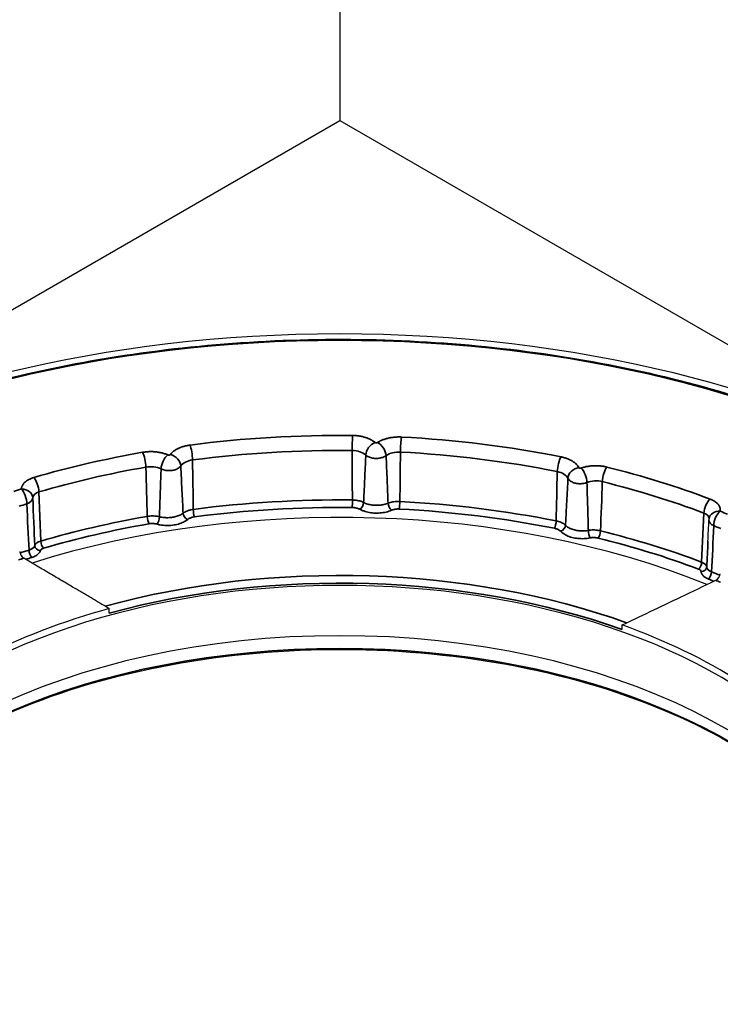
# Model space of a CAD drawing. Header units: millimetres. Extents: x -10668 to 10668, y -400 to 5820.
# Tile 11 of 28: x 3231 to 3293, y 1829 to 1916. Entities that reach past the tile are written whole.
import ezdxf

# ---------------------------------------------------------------- set-up
doc = ezdxf.new("R2010")
doc.units = ezdxf.units.MM
doc.header["$LTSCALE"] = 20
doc.layers.add('_Sichtbarkanten', color=7, linetype='Continuous', lineweight=25)
doc.layers.add('Sichtbar schmal (ISO)', color=7, linetype='Continuous', lineweight=35)

msp = doc.modelspace()

# ---------------------------------------------------------------- linework, layer by layer
at = {"layer": '_Sichtbarkanten'}
for p, q in [((3259.109, 2284.159), (3259.109, 1907.182)), ((3150.957, 1844.741), (3259.109, 1907.182)), ((3259.109, 1907.182), (3367.262, 1844.741)), ((3238.727, 1863.589), (3238.723, 1863.983)), ((3284.086, 1862.145), (3284.091, 1862.539))]:
    msp.add_line(p, q, dxfattribs=at)
msp.add_arc((3292.771, 1871.791), 1, 170.4161, 177.65229, dxfattribs=at)
msp.add_ellipse((3259.109, 1844.741), major_axis=(75.5, 0), ratio=0.57735, dxfattribs=at)
for centre, major_axis, ratio, start_param, end_param in [((3259.11, 1842.296), (62.354, 0), 0.57735, 1.529377, 1.529384), ((3259.11, 1842.289), (62.368, 0), 0.57735, 1.822898, 1.822903), ((3259.109, 1842.29), (62.366, 0), 0.57735, 1.233319, 1.233328), ((3259.109, 1839.433), (56.5, 0), 0.57735, 0.95829, 2.073378), ((3231.186, 1868.85), (-0.286, 0.426), 0.597773, 0.737769, 2.243933), ((3259.109, 1838.617), (-47.5, 0), 0.57735, 3.132886, 6.291892), ((3292.36, 1866.902), (0.334, 0.392), 0.651188, 4.112704, 5.618897), ((3259.109, 1839.205), (47.513, 0), 0.57735, 2.014254, 2.587951), ((3259.109, 1839.205), (47.513, 0), 0.57735, 0.443458, 1.017155), ((3259.109, 1833.875), (-48.008, 0), 0.57735, 3.289846, 6.134932)]:
    msp.add_ellipse(centre, major_axis=major_axis, ratio=ratio, start_param=start_param, end_param=end_param, dxfattribs=at)
for points, knots in [([(3184.208, 1846.353), (3184.577, 1850.967), (3186.219, 1855.539), (3191.884, 1864.176), (3195.93, 1868.237), (3206.026, 1875.426), (3212.086, 1878.55), (3225.593, 1883.531), (3233.037, 1885.388), (3248.552, 1887.651), (3256.621, 1888.057), (3272.572, 1887.379), (3280.451, 1886.296), (3295.229, 1882.746), (3302.124, 1880.279), (3314.236, 1874.205), (3319.45, 1870.597), (3327.652, 1862.596), (3330.644, 1858.203), (3333.262, 1851.242), (3333.815, 1848.803), (3334.01, 1846.353)], [3.917976, 3.917976, 3.917976, 3.917976, 4.233873, 4.233873, 4.553172, 4.553172, 4.874223, 4.874223, 5.195281, 5.195281, 5.516156, 5.516156, 5.836986, 5.836986, 6.157934, 6.157934, 6.479063, 6.479063, 6.799682, 6.799682, 6.967414, 6.967414, 6.967414, 6.967414]), ([(3212.407, 1840.296), (3213.747, 1842.919), (3215.774, 1845.442), (3221.241, 1850.226), (3224.776, 1852.452), (3232.889, 1856.154), (3237.465, 1857.631), (3247.201, 1859.687), (3252.36, 1860.264), (3262.736, 1860.456), (3267.951, 1860.07), (3277.905, 1858.375), (3282.641, 1857.067), (3291.151, 1853.667), (3294.923, 1851.576), (3301.129, 1846.834), (3303.559, 1844.184), (3305.42, 1841.033), (3305.623, 1840.666), (3305.812, 1840.296)], [4.158738, 4.158738, 4.158738, 4.158738, 4.455126, 4.455126, 4.773822, 4.773822, 5.092116, 5.092116, 5.410709, 5.410709, 5.729451, 5.729451, 6.048092, 6.048092, 6.366439, 6.366439, 6.684886, 6.684886, 6.726653, 6.726653, 6.726653, 6.726653])]:
    msp.add_open_spline(points, degree=3, knots=knots, dxfattribs=at)
for points in [[(3291.69, 1869.962), (3291.719, 1870.585), (3291.746, 1871.208), (3291.772, 1871.832)], [(3284.091, 1862.539), (3284.872, 1862.912), (3286.528, 1863.702), (3289.274, 1865.015), (3291.313, 1865.99), (3292.382, 1866.502)]]:
    msp.add_open_spline(points, degree=3, dxfattribs=at)
msp.add_rational_spline([(3238.723, 1863.983), (3235.297, 1866.007), (3231.166, 1868.451)], [1.21561557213, 1.13881668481, 1.05643602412], degree=2, dxfattribs=at)
at = {"layer": 'Sichtbar schmal (ISO)'}
for p, q in [((3232.505, 1874.318), (3232.672, 1869.968)), ((3291.13, 1868.106), (3291.33, 1872.445))]:
    msp.add_line(p, q, dxfattribs=at)
msp.add_ellipse((3259.109, 1844.741), major_axis=(-74.482, 0), ratio=0.57735, dxfattribs=at)
for centre, major_axis, ratio, start_param, end_param in [((3259.109, 1844.741), (59.894, 0), 0.57735, 1.551925, 1.793643), ((3260.24, 1878.498), (-0.011, -1), 0.015407, 3.757156, 5.25814), ((3264.571, 1878.36), (-0.053, -0.999), 0.074453, 3.759042, 5.260025), ((3259.109, 1844.741), (59.894, 0), 0.57735, 1.237766, 1.479484), ((3245.872, 1877.649), (0.13, -0.992), 0.180451, 1.013278, 2.514261), ((3262.241, 1877.881), (-0.637, -0.771), 0.669519, 4.031906, 5.560137), ((3262.464, 1877.873), (0.55, -0.835), 0.614103, 0.792763, 2.321014), ((3259.109, 1844.741), (59.894, 0), 0.57735, 1.866085, 2.039484), ((3241.679, 1877.007), (0.173, -0.985), 0.237613, 1.004123, 2.505107), ((3243.913, 1876.778), (-0.4, -0.917), 0.492333, 3.866829, 5.39506), ((3244.129, 1876.81), (0.803, -0.597), 0.750327, 0.551281, 2.079532), ((3259.109, 1843.981), (58.896, 0), 0.57735, 1.551925, 1.793643), ((3261.827, 1884.83), (-0.546, -24.069), 0.062873, 5.002437, 5.198991), ((3260.192, 1877.051), (1.5, 0.005), 0.618773, 0.608216, 1.549625), ((3264.342, 1876.919), (1.5, 0.007), 0.618691, 1.476203, 2.417683), ((3262.941, 1884.799), (0.333, -24.103), 0.062515, 1.080641, 1.27716), ((3259.109, 1843.981), (58.896, 0), 0.57735, 1.237766, 1.479484), ((3278.689, 1876.604), (-0.196, -0.981), 0.26692, 3.783952, 5.284935), ((3259.109, 1843.981), (58.896, 0), 0.57735, 1.866085, 2.039484), ((3242.408, 1875.623), (1.5, -0.029), 0.616826, 0.937919, 1.879329), ((3243.334, 1883.635), (0.071, -24.113), 0.060108, 5.012069, 5.208623), ((3246.426, 1876.237), (1.5, -0.027), 0.617086, 1.805984, 2.747463), ((3244.412, 1883.806), (0.922, -23.989), 0.061788, 1.090495, 1.287014), ((3280.262, 1875.66), (-0.885, -0.466), 0.781171, 4.322027, 5.850259), ((3280.471, 1875.613), (0.325, -0.946), 0.417775, 0.924733, 2.452984), ((3282.735, 1875.7), (-0.241, -0.971), 0.322069, 3.797458, 5.298441), ((3259.109, 1844.741), (59.894, 0), 0.57735, 0.991925, 1.165325), ((3232.054, 1874.775), (0.281, -0.96), 0.368825, 0.970411, 2.471394), ((3280.054, 1882.664), (-1.109, -23.916), 0.06024, 4.992486, 5.189058), ((3277.87, 1875.236), (1.501, 0.038), 0.615285, 0.278976, 1.220398), ((3281.746, 1874.37), (1.501, 0.04), 0.614883, 1.147175, 2.088666), ((3281.095, 1882.439), (-0.289, -24.107), 0.057902, 1.0712, 1.267718), ((3259.109, 1843.981), (58.896, 0), 0.57735, 0.991925, 1.165325), ((3259.109, 1844.741), (58.846, 0), 0.57735, 2.06959, 2.082937), ((3230.959, 1873.759), (1, -0.023), 0.816428, 0.051844, 1.589187), ((3230.959, 1873.759), (0.3, -0.954), 0.390585, 0.910337, 2.463682), ((3230.959, 1873.759), (0.999, 0.041), 0.575675, 5.187855, 6.246579), ((3232.96, 1873.742), (1.001, -0.05), 0.62899, 2.073956, 3.162021), ((3232.363, 1888.764), (0.759, -31.236), 0.028007, 5.212044, 5.373696), ((3259.109, 1843.938), (57.846, 0), 0.57735, 2.06959, 2.082937), ((3232.494, 1884.263), (0.413, -25.944), 0.052385, 5.149228, 5.332659), ((3259.109, 1839.813), (-58.539, 0), 0.57735, 4.693176, 4.935578), ((3259.109, 1839.433), (-58.04, 0), 0.57735, 4.693176, 4.935578), ((3260.224, 1873.345), (-0.006, -0.5), 0.015686, 0.615567, 2.11655), ((3260.888, 1873.189), (-0.238, -0.44), 0.557793, 0.769282, 2.293587), ((3263.693, 1873.1), (0.198, -0.459), 0.488698, 4.034382, 5.560028), ((3264.382, 1873.213), (-0.026, -0.499), 0.074175, 0.617434, 2.118417), ((3259.109, 1839.813), (-58.539, 0), 0.57735, 4.379017, 4.621418), ((3291.876, 1872.87), (-0.353, -0.936), 0.446689, 3.843019, 5.344002), ((3259.109, 1839.813), (-58.539, 0), 0.57735, 5.007335, 5.18097), ((3242.238, 1871.904), (0.086, -0.492), 0.237346, 4.145766, 5.646749), ((3242.952, 1871.874), (-0.13, -0.483), 0.346236, 0.662913, 2.18731), ((3245.668, 1872.29), (0.316, -0.387), 0.666906, 3.871111, 5.396757), ((3246.263, 1872.52), (0.065, -0.496), 0.180724, 4.154834, 5.655817), ((3259.109, 1839.433), (-58.04, 0), 0.57735, 4.379017, 4.621418), ((3290.779, 1871.901), (1.002, 0.059), 0.624503, 6.241245, 7.234829), ((3292.771, 1871.791), (-0.986, 0.166), 0.812644, 4.848752, 6.283185), ((3292.771, 1871.791), (-0.374, -0.928), 0.46706, 3.853058, 5.406401), ((3259.109, 1844.741), (58.846, 0), 0.57735, 0.948473, 0.961819), ((3259.109, 1839.433), (-58.04, 0), 0.57735, 5.007335, 5.18097), ((3278.102, 1871.506), (-0.098, -0.49), 0.267183, 0.642416, 2.143399), ((3278.649, 1871.24), (-0.361, -0.346), 0.714748, 0.971113, 2.495178), ((3292.771, 1871.791), (-0.999, 0.041), 0.578684, 6.283185, 7.268441), ((3290.841, 1888.267), (-0.285, -32.95), 0.053206, 0.879261, 1.031462), ((3259.109, 1843.938), (57.846, 0), 0.57735, 0.948473, 0.961819), ((3281.27, 1870.655), (0.096, -0.491), 0.26265, 4.116089, 5.641735), ((3281.985, 1870.639), (-0.12, -0.485), 0.321812, 0.655794, 2.156777), ((3259.109, 1839.813), (-58.539, 0), 0.57735, 4.133625, 4.307259), ((3231.152, 1869.68), (1.002, -0.026), 0.574293, 5.223564, 6.125743), ((3233.123, 1869.481), (-1, -0.02), 0.55183, 5.170051, 6.098713), ((3232.631, 1869.531), (-0.479, 0.145), 0.804354, 0.281146, 1.809164), ((3232.897, 1869.739), (0.14, -0.48), 0.368747, 4.11203, 5.613013), ((3259.109, 1839.433), (-58.04, 0), 0.57735, 4.133625, 4.307259), ((3291.468, 1889.148), (-0.936, -33.845), 0.026976, 0.8841, 0.968853), ((3259.109, 1839.835), (-57.759, 0), 0.57735, 5.20825, 5.224145), ((3231.866, 1868.918), (0.149, -0.477), 0.38848, 4.052708, 5.606051), ((3233.123, 1869.073), (0.5, -0.001), 0.57816, 2.041207, 2.969681), ((3259.109, 1839.579), (57.285, 0), 0.57735, 2.08036, 2.089815), ((3259.109, 1839.433), (-57.259, 0), 0.57735, 5.20825, 5.218645), ((3259.109, 1839.216), (47.989, 0), 0.57735, 1.013479, 2.017949), ((3290.857, 1867.894), (-0.176, -0.468), 0.446615, 0.701392, 2.202375), ((3290.583, 1867.652), (0.999, -0.023), 0.553444, 0.076555, 1.005214), ((3259.109, 1838.815), (47.504, 0), 0.57735, 1.017167, 2.014242), ((3290.583, 1867.243), (-0.5, -0.001), 0.577918, 3.203048, 4.1315), ((3291.082, 1867.67), (0.497, 0.054), 0.814903, 4.624299, 6.152318), ((3292.581, 1867.724), (-1.002, -0.026), 0.572422, 0.047997, 0.950144), ((3291.725, 1867.012), (-0.186, -0.464), 0.465094, 0.710457, 2.2638), ((3259.109, 1839.835), (-57.759, 0), 0.57735, 4.09051, 4.106344), ((3259.109, 1839.433), (-57.259, 0), 0.57735, 4.096269, 4.106344), ((3259.109, 1839.579), (57.285, 0), 0.57735, 0.942076, 0.951049), ((3259.109, 1832.354), (48.686, 0), 0.57735, 0.286531, 2.855062)]:
    msp.add_ellipse(centre, major_axis=major_axis, ratio=ratio, start_param=start_param, end_param=end_param, dxfattribs=at)
for points in [[(3260.24, 1879.314), (3260.352, 1879.313), (3260.573, 1879.302), (3260.896, 1879.26), (3261.211, 1879.194), (3261.505, 1879.104), (3261.778, 1878.992), (3262.029, 1878.855), (3262.174, 1878.752), (3262.241, 1878.697)], [(3262.464, 1878.69), (3262.539, 1878.739), (3262.698, 1878.83), (3262.962, 1878.946), (3263.254, 1879.042), (3263.563, 1879.114), (3263.887, 1879.162), (3264.228, 1879.185), (3264.456, 1879.182), (3264.571, 1879.176)], [(3244.129, 1877.627), (3244.174, 1877.687), (3244.276, 1877.802), (3244.465, 1877.959), (3244.692, 1878.103), (3244.947, 1878.227), (3245.23, 1878.33), (3245.542, 1878.413), (3245.76, 1878.45), (3245.872, 1878.465)], [(3241.679, 1877.824), (3241.787, 1877.842), (3242.003, 1877.871), (3242.332, 1877.89), (3242.668, 1877.882), (3242.995, 1877.849), (3243.315, 1877.791), (3243.627, 1877.707), (3243.82, 1877.634), (3243.913, 1877.594)], [(3261.421, 1877.585), (3261.458, 1877.553), (3261.538, 1877.493), (3261.68, 1877.416), (3261.84, 1877.355), (3262.015, 1877.311), (3262.198, 1877.286), (3262.386, 1877.279), (3262.573, 1877.292), (3262.754, 1877.324), (3262.925, 1877.375), (3263.082, 1877.442), (3263.174, 1877.498), (3263.216, 1877.528)], [(3278.689, 1877.42), (3278.795, 1877.399), (3278.999, 1877.349), (3279.285, 1877.252), (3279.548, 1877.132), (3279.78, 1876.995), (3279.98, 1876.839), (3280.146, 1876.665), (3280.228, 1876.541), (3280.262, 1876.477)], [(3243.31, 1876.352), (3243.361, 1876.328), (3243.467, 1876.285), (3243.64, 1876.237), (3243.823, 1876.207), (3244.011, 1876.196), (3244.198, 1876.205), (3244.38, 1876.232), (3244.552, 1876.278), (3244.709, 1876.341), (3244.847, 1876.419), (3244.963, 1876.512), (3245.023, 1876.582), (3245.048, 1876.618)], [(3280.471, 1876.43), (3280.568, 1876.463), (3280.768, 1876.522), (3281.081, 1876.585), (3281.41, 1876.624), (3281.743, 1876.637), (3282.077, 1876.625), (3282.414, 1876.586), (3282.629, 1876.543), (3282.735, 1876.516)], [(3279.306, 1875.527), (3279.325, 1875.49), (3279.371, 1875.418), (3279.468, 1875.32), (3279.59, 1875.232), (3279.734, 1875.159), (3279.896, 1875.102), (3280.071, 1875.063), (3280.256, 1875.042), (3280.443, 1875.04), (3280.631, 1875.058), (3280.813, 1875.094), (3280.928, 1875.131), (3280.982, 1875.152)], [(3232.631, 1869.123), (3232.618, 1869.08), (3232.581, 1868.997), (3232.497, 1868.88), (3232.383, 1868.771), (3232.242, 1868.671), (3232.067, 1868.581), (3231.936, 1868.532), (3231.866, 1868.51)], [(3291.725, 1866.604), (3291.663, 1866.629), (3291.547, 1866.684), (3291.398, 1866.777), (3291.274, 1866.883), (3291.178, 1866.998), (3291.109, 1867.127), (3291.087, 1867.216), (3291.082, 1867.262)]]:
    msp.add_open_spline(points, degree=3, dxfattribs=at)
for points, knots in [([(3262.241, 1878.697), (3262.245, 1878.694), (3262.251, 1878.69), (3262.256, 1878.687), (3262.262, 1878.684), (3262.268, 1878.681), (3262.274, 1878.678), (3262.28, 1878.675), (3262.287, 1878.673), (3262.294, 1878.671), (3262.301, 1878.669), (3262.308, 1878.667), (3262.315, 1878.666), (3262.323, 1878.665), (3262.331, 1878.664), (3262.338, 1878.663), (3262.346, 1878.662), (3262.354, 1878.662), (3262.362, 1878.662), (3262.369, 1878.662), (3262.377, 1878.663), (3262.385, 1878.664), (3262.392, 1878.664), (3262.4, 1878.666), (3262.407, 1878.667), (3262.414, 1878.669), (3262.421, 1878.671), (3262.428, 1878.673), (3262.435, 1878.675), (3262.441, 1878.678), (3262.447, 1878.681), (3262.454, 1878.683), (3262.459, 1878.686), (3262.464, 1878.69)], [0, 0, 0, 0, 0.090909, 0.090909, 0.090909, 0.181818, 0.181818, 0.181818, 0.272727, 0.272727, 0.272727, 0.363636, 0.363636, 0.363636, 0.454545, 0.454545, 0.454545, 0.545455, 0.545455, 0.545455, 0.636364, 0.636364, 0.636364, 0.727273, 0.727273, 0.727273, 0.818182, 0.818182, 0.818182, 0.909091, 0.909091, 0.909091, 1, 1, 1, 1]), ([(3243.913, 1877.594), (3243.919, 1877.591), (3243.926, 1877.589), (3243.933, 1877.587), (3243.94, 1877.585), (3243.947, 1877.583), (3243.954, 1877.582), (3243.962, 1877.58), (3243.97, 1877.579), (3243.977, 1877.579), (3243.985, 1877.578), (3243.993, 1877.577), (3244.001, 1877.578), (3244.008, 1877.578), (3244.016, 1877.578), (3244.024, 1877.579), (3244.032, 1877.58), (3244.039, 1877.581), (3244.046, 1877.582), (3244.054, 1877.584), (3244.061, 1877.586), (3244.068, 1877.588), (3244.074, 1877.59), (3244.081, 1877.592), (3244.087, 1877.595), (3244.093, 1877.598), (3244.099, 1877.601), (3244.104, 1877.604), (3244.109, 1877.608), (3244.114, 1877.611), (3244.118, 1877.615), (3244.123, 1877.619), (3244.126, 1877.623), (3244.129, 1877.627)], [0, 0, 0, 0, 0.090909, 0.090909, 0.090909, 0.181818, 0.181818, 0.181818, 0.272727, 0.272727, 0.272727, 0.363636, 0.363636, 0.363636, 0.454545, 0.454545, 0.454545, 0.545455, 0.545455, 0.545455, 0.636364, 0.636364, 0.636364, 0.727273, 0.727273, 0.727273, 0.818182, 0.818182, 0.818182, 0.909091, 0.909091, 0.909091, 1, 1, 1, 1]), ([(3261.229, 1873.382), (3261.25, 1873.843), (3261.291, 1874.769), (3261.355, 1876.167), (3261.399, 1877.111), (3261.421, 1877.585)], [0, 0, 0, 0, 0.3333333, 0.6666667, 0.9999913, 0.9999913, 0.9999913, 0.9999913]), ([(3263.394, 1873.313), (3263.367, 1873.98), (3263.31, 1875.349), (3263.248, 1876.79), (3263.216, 1877.528)], [0, 0, 0, 0, 0.5, 0.9999981, 0.9999981, 0.9999981, 0.9999981]), ([(3245.26, 1872.438), (3245.226, 1873.1), (3245.157, 1874.457), (3245.084, 1875.886), (3245.048, 1876.618)], [0, 0, 0, 0, 0.5, 0.9999981, 0.9999981, 0.9999981, 0.9999981]), ([(3280.262, 1876.477), (3280.265, 1876.472), (3280.268, 1876.468), (3280.271, 1876.464), (3280.275, 1876.46), (3280.279, 1876.456), (3280.283, 1876.453), (3280.288, 1876.449), (3280.293, 1876.445), (3280.299, 1876.442), (3280.304, 1876.439), (3280.31, 1876.436), (3280.317, 1876.434), (3280.323, 1876.431), (3280.33, 1876.429), (3280.337, 1876.427), (3280.344, 1876.425), (3280.351, 1876.423), (3280.358, 1876.422), (3280.366, 1876.42), (3280.373, 1876.42), (3280.381, 1876.419), (3280.389, 1876.418), (3280.397, 1876.418), (3280.404, 1876.418), (3280.412, 1876.419), (3280.42, 1876.419), (3280.427, 1876.42), (3280.435, 1876.421), (3280.443, 1876.422), (3280.45, 1876.424), (3280.457, 1876.425), (3280.464, 1876.427), (3280.471, 1876.43)], [0, 0, 0, 0, 0.090909, 0.090909, 0.090909, 0.181818, 0.181818, 0.181818, 0.272727, 0.272727, 0.272727, 0.363636, 0.363636, 0.363636, 0.454545, 0.454545, 0.454545, 0.545455, 0.545455, 0.545455, 0.636364, 0.636364, 0.636364, 0.727273, 0.727273, 0.727273, 0.818182, 0.818182, 0.818182, 0.909091, 0.909091, 0.909091, 1, 1, 1, 1]), ([(3230.959, 1874.576), (3230.96, 1874.606), (3230.963, 1874.636), (3230.967, 1874.665), (3230.971, 1874.687), (3230.975, 1874.71), (3230.981, 1874.732), (3230.99, 1874.765), (3231, 1874.797), (3231.014, 1874.829), (3231.021, 1874.848), (3231.03, 1874.866), (3231.039, 1874.885), (3231.057, 1874.919), (3231.077, 1874.953), (3231.1, 1874.987), (3231.11, 1875.002), (3231.121, 1875.017), (3231.132, 1875.031), (3231.16, 1875.067), (3231.191, 1875.103), (3231.225, 1875.137), (3231.236, 1875.148), (3231.247, 1875.159), (3231.259, 1875.17), (3231.298, 1875.206), (3231.34, 1875.241), (3231.386, 1875.275), (3231.396, 1875.282), (3231.407, 1875.29), (3231.417, 1875.297), (3231.468, 1875.333), (3231.522, 1875.366), (3231.58, 1875.398), (3231.589, 1875.403), (3231.597, 1875.407), (3231.605, 1875.411), (3231.668, 1875.445), (3231.735, 1875.476), (3231.805, 1875.505), (3231.81, 1875.507), (3231.815, 1875.508), (3231.819, 1875.51), (3231.894, 1875.54), (3231.973, 1875.567), (3232.054, 1875.591)], [0.0000004, 0.0000004, 0.0000004, 0.0000004, 0.0709999, 0.0709999, 0.0709999, 0.125, 0.125, 0.125, 0.2038322, 0.2038322, 0.2038322, 0.25, 0.25, 0.25, 0.336501, 0.336501, 0.336501, 0.375, 0.375, 0.375, 0.4692399, 0.4692399, 0.4692399, 0.5, 0.5, 0.5, 0.6019237, 0.6019237, 0.6019237, 0.625, 0.625, 0.625, 0.7346325, 0.7346325, 0.7346325, 0.75, 0.75, 0.75, 0.8673233, 0.8673233, 0.8673233, 0.875, 0.875, 0.875, 1, 1, 1, 1]), ([(3243.164, 1872.117), (3243.178, 1872.582), (3243.209, 1873.514), (3243.258, 1874.923), (3243.293, 1875.874), (3243.31, 1876.352)], [0, 0, 0, 0, 0.3333333, 0.6666667, 0.9999913, 0.9999913, 0.9999913, 0.9999913]), ([(3279.087, 1871.361), (3279.111, 1871.818), (3279.159, 1872.736), (3279.233, 1874.122), (3279.282, 1875.057), (3279.306, 1875.527)], [0, 0, 0, 0, 0.3333333, 0.6666667, 0.9999913, 0.9999913, 0.9999913, 0.9999913]), ([(3281.109, 1870.909), (3281.092, 1871.58), (3281.052, 1872.958), (3281.006, 1874.409), (3280.982, 1875.152)], [0, 0, 0, 0, 0.5, 0.9999981, 0.9999981, 0.9999981, 0.9999981]), ([(3260.888, 1872.781), (3260.851, 1872.801), (3260.814, 1872.818), (3260.775, 1872.834), (3260.736, 1872.85), (3260.696, 1872.863), (3260.654, 1872.875), (3260.612, 1872.888), (3260.568, 1872.898), (3260.522, 1872.907), (3260.476, 1872.916), (3260.427, 1872.923), (3260.378, 1872.928), (3260.328, 1872.933), (3260.277, 1872.936), (3260.224, 1872.937)], [0, 0, 0, 0, 0.2, 0.2, 0.2, 0.4, 0.4, 0.4, 0.6, 0.6, 0.6, 0.8, 0.8, 0.8, 1, 1, 1, 1]), ([(3261.229, 1873.382), (3261.175, 1873.41), (3261.118, 1873.435), (3261.059, 1873.458), (3261.001, 1873.48), (3260.941, 1873.5), (3260.878, 1873.517), (3260.815, 1873.535), (3260.75, 1873.55), (3260.681, 1873.563), (3260.611, 1873.575), (3260.539, 1873.586), (3260.464, 1873.593), (3260.389, 1873.6), (3260.312, 1873.604), (3260.234, 1873.604)], [0.00022, 0.00022, 0.00022, 0.00022, 0.2, 0.2, 0.2, 0.4, 0.4, 0.4, 0.6, 0.6, 0.6, 0.8, 0.8, 0.8, 1, 1, 1, 1]), ([(3263.394, 1873.313), (3263.336, 1873.289), (3263.275, 1873.267), (3263.213, 1873.248), (3263.151, 1873.229), (3263.088, 1873.212), (3263.023, 1873.198), (3262.958, 1873.183), (3262.89, 1873.171), (3262.822, 1873.161), (3262.754, 1873.151), (3262.685, 1873.143), (3262.616, 1873.138), (3262.546, 1873.133), (3262.476, 1873.13), (3262.406, 1873.13), (3262.336, 1873.129), (3262.266, 1873.131), (3262.196, 1873.135), (3262.126, 1873.14), (3262.056, 1873.147), (3261.988, 1873.156), (3261.92, 1873.165), (3261.853, 1873.176), (3261.787, 1873.19), (3261.721, 1873.204), (3261.655, 1873.22), (3261.591, 1873.239), (3261.526, 1873.258), (3261.463, 1873.279), (3261.402, 1873.303), (3261.342, 1873.327), (3261.284, 1873.353), (3261.229, 1873.382)], [0.0000008, 0.0000008, 0.0000008, 0.0000008, 0.0909091, 0.0909091, 0.0909091, 0.1818182, 0.1818182, 0.1818182, 0.2727273, 0.2727273, 0.2727273, 0.3636364, 0.3636364, 0.3636364, 0.4545455, 0.4545455, 0.4545455, 0.5454545, 0.5454545, 0.5454545, 0.6363636, 0.6363636, 0.6363636, 0.7272727, 0.7272727, 0.7272727, 0.8181818, 0.8181818, 0.8181818, 0.9090909, 0.9090909, 0.9090909, 0.9999966, 0.9999966, 0.9999966, 0.9999966]), ([(3264.427, 1873.471), (3264.355, 1873.475), (3264.284, 1873.476), (3264.213, 1873.474), (3264.143, 1873.473), (3264.074, 1873.468), (3264.004, 1873.461), (3263.935, 1873.454), (3263.865, 1873.444), (3263.796, 1873.43), (3263.726, 1873.417), (3263.657, 1873.401), (3263.59, 1873.381), (3263.522, 1873.361), (3263.457, 1873.339), (3263.394, 1873.313)], [0, 0, 0, 0, 0.2, 0.2, 0.2, 0.4, 0.4, 0.4, 0.6, 0.6, 0.6, 0.8, 0.8, 0.8, 0.9999486, 0.9999486, 0.9999486, 0.9999486]), ([(3291.876, 1873.687), (3291.952, 1873.658), (3292.024, 1873.626), (3292.093, 1873.592), (3292.096, 1873.59), (3292.1, 1873.588), (3292.104, 1873.586), (3292.168, 1873.554), (3292.229, 1873.519), (3292.285, 1873.481), (3292.292, 1873.477), (3292.299, 1873.472), (3292.306, 1873.468), (3292.358, 1873.432), (3292.406, 1873.395), (3292.45, 1873.356), (3292.459, 1873.349), (3292.468, 1873.341), (3292.476, 1873.333), (3292.516, 1873.297), (3292.552, 1873.259), (3292.584, 1873.22), (3292.593, 1873.209), (3292.602, 1873.198), (3292.61, 1873.187), (3292.639, 1873.15), (3292.663, 1873.112), (3292.685, 1873.074), (3292.693, 1873.06), (3292.7, 1873.045), (3292.707, 1873.031), (3292.724, 1872.995), (3292.739, 1872.958), (3292.75, 1872.922), (3292.755, 1872.904), (3292.76, 1872.886), (3292.764, 1872.868), (3292.772, 1872.834), (3292.777, 1872.8), (3292.779, 1872.765), (3292.78, 1872.744), (3292.781, 1872.723), (3292.78, 1872.702), (3292.779, 1872.67), (3292.776, 1872.639), (3292.771, 1872.608)], [0, 0, 0, 0, 0.125, 0.125, 0.125, 0.132216, 0.132216, 0.132216, 0.25, 0.25, 0.25, 0.264405, 0.264405, 0.264405, 0.375, 0.375, 0.375, 0.396649, 0.396649, 0.396649, 0.5, 0.5, 0.5, 0.528876, 0.528876, 0.528876, 0.625, 0.625, 0.625, 0.66112, 0.66112, 0.66112, 0.75, 0.75, 0.75, 0.793293, 0.793293, 0.793293, 0.875, 0.875, 0.875, 0.925706, 0.925706, 0.925706, 1, 1, 1, 1]), ([(3243.164, 1872.117), (3243.097, 1872.134), (3243.028, 1872.148), (3242.96, 1872.159), (3242.892, 1872.17), (3242.824, 1872.178), (3242.755, 1872.183), (3242.685, 1872.189), (3242.614, 1872.191), (3242.541, 1872.191), (3242.468, 1872.191), (3242.393, 1872.188), (3242.318, 1872.181), (3242.243, 1872.175), (3242.168, 1872.165), (3242.093, 1872.151)], [0.000108, 0.000108, 0.000108, 0.000108, 0.2, 0.2, 0.2, 0.4, 0.4, 0.4, 0.6, 0.6, 0.6, 0.8, 0.8, 0.8, 1, 1, 1, 1]), ([(3245.26, 1872.438), (3245.218, 1872.405), (3245.172, 1872.374), (3245.124, 1872.345), (3245.076, 1872.315), (3245.025, 1872.288), (3244.971, 1872.263), (3244.918, 1872.238), (3244.861, 1872.214), (3244.802, 1872.192), (3244.743, 1872.171), (3244.682, 1872.151), (3244.618, 1872.134), (3244.555, 1872.116), (3244.49, 1872.101), (3244.424, 1872.088), (3244.358, 1872.075), (3244.29, 1872.065), (3244.221, 1872.056), (3244.152, 1872.048), (3244.082, 1872.042), (3244.012, 1872.038), (3243.942, 1872.035), (3243.872, 1872.034), (3243.802, 1872.035), (3243.731, 1872.036), (3243.66, 1872.04), (3243.588, 1872.046), (3243.516, 1872.053), (3243.444, 1872.062), (3243.372, 1872.074), (3243.301, 1872.085), (3243.232, 1872.1), (3243.164, 1872.117)], [0.0000008, 0.0000008, 0.0000008, 0.0000008, 0.0909091, 0.0909091, 0.0909091, 0.1818182, 0.1818182, 0.1818182, 0.2727273, 0.2727273, 0.2727273, 0.3636364, 0.3636364, 0.3636364, 0.4545455, 0.4545455, 0.4545455, 0.5454545, 0.5454545, 0.5454545, 0.6363636, 0.6363636, 0.6363636, 0.7272727, 0.7272727, 0.7272727, 0.8181818, 0.8181818, 0.8181818, 0.9090909, 0.9090909, 0.9090909, 0.9999966, 0.9999966, 0.9999966, 0.9999966]), ([(3246.152, 1872.772), (3246.082, 1872.763), (3246.013, 1872.752), (3245.947, 1872.737), (3245.881, 1872.723), (3245.818, 1872.707), (3245.757, 1872.688), (3245.695, 1872.668), (3245.634, 1872.646), (3245.576, 1872.621), (3245.517, 1872.596), (3245.461, 1872.568), (3245.407, 1872.538), (3245.354, 1872.507), (3245.305, 1872.474), (3245.26, 1872.438)], [0, 0, 0, 0, 0.2, 0.2, 0.2, 0.4, 0.4, 0.4, 0.6, 0.6, 0.6, 0.8, 0.8, 0.8, 0.9999027, 0.9999027, 0.9999027, 0.9999027]), ([(3246.263, 1872.112), (3246.215, 1872.106), (3246.17, 1872.098), (3246.126, 1872.088), (3246.082, 1872.078), (3246.04, 1872.067), (3245.999, 1872.054), (3245.958, 1872.04), (3245.917, 1872.025), (3245.878, 1872.008), (3245.839, 1871.991), (3245.801, 1871.972), (3245.766, 1871.951), (3245.731, 1871.93), (3245.698, 1871.907), (3245.668, 1871.882)], [0, 0, 0, 0, 0.2, 0.2, 0.2, 0.4, 0.4, 0.4, 0.6, 0.6, 0.6, 0.8, 0.8, 0.8, 1, 1, 1, 1]), ([(3263.693, 1872.692), (3263.617, 1872.659), (3263.539, 1872.63), (3263.459, 1872.604), (3263.379, 1872.577), (3263.297, 1872.555), (3263.213, 1872.535), (3263.128, 1872.515), (3263.041, 1872.497), (3262.953, 1872.484), (3262.865, 1872.47), (3262.775, 1872.459), (3262.685, 1872.452), (3262.595, 1872.445), (3262.504, 1872.441), (3262.413, 1872.44), (3262.322, 1872.439), (3262.231, 1872.442), (3262.14, 1872.448), (3262.05, 1872.453), (3261.959, 1872.463), (3261.871, 1872.475), (3261.783, 1872.487), (3261.696, 1872.502), (3261.611, 1872.521), (3261.525, 1872.54), (3261.44, 1872.562), (3261.356, 1872.588), (3261.273, 1872.613), (3261.19, 1872.642), (3261.112, 1872.675), (3261.034, 1872.707), (3260.959, 1872.743), (3260.888, 1872.781)], [0, 0, 0, 0, 0.090909, 0.090909, 0.090909, 0.181818, 0.181818, 0.181818, 0.272727, 0.272727, 0.272727, 0.363636, 0.363636, 0.363636, 0.454545, 0.454545, 0.454545, 0.545455, 0.545455, 0.545455, 0.636364, 0.636364, 0.636364, 0.727273, 0.727273, 0.727273, 0.818182, 0.818182, 0.818182, 0.909091, 0.909091, 0.909091, 1, 1, 1, 1]), ([(3264.382, 1872.804), (3264.334, 1872.807), (3264.286, 1872.807), (3264.239, 1872.806), (3264.192, 1872.805), (3264.146, 1872.801), (3264.1, 1872.796), (3264.054, 1872.791), (3264.007, 1872.784), (3263.961, 1872.774), (3263.915, 1872.765), (3263.868, 1872.753), (3263.824, 1872.74), (3263.779, 1872.726), (3263.735, 1872.71), (3263.693, 1872.692)], [0, 0, 0, 0, 0.2, 0.2, 0.2, 0.4, 0.4, 0.4, 0.6, 0.6, 0.6, 0.8, 0.8, 0.8, 1, 1, 1, 1]), ([(3242.952, 1871.466), (3242.907, 1871.478), (3242.861, 1871.488), (3242.816, 1871.496), (3242.771, 1871.504), (3242.725, 1871.51), (3242.679, 1871.514), (3242.633, 1871.518), (3242.585, 1871.521), (3242.537, 1871.521), (3242.488, 1871.521), (3242.438, 1871.519), (3242.388, 1871.515), (3242.338, 1871.511), (3242.288, 1871.505), (3242.238, 1871.496)], [0, 0, 0, 0, 0.2, 0.2, 0.2, 0.4, 0.4, 0.4, 0.6, 0.6, 0.6, 0.8, 0.8, 0.8, 1, 1, 1, 1]), ([(3245.668, 1871.882), (3245.613, 1871.837), (3245.554, 1871.795), (3245.492, 1871.756), (3245.43, 1871.717), (3245.365, 1871.681), (3245.295, 1871.647), (3245.225, 1871.612), (3245.152, 1871.581), (3245.075, 1871.552), (3244.999, 1871.523), (3244.919, 1871.497), (3244.837, 1871.474), (3244.756, 1871.451), (3244.671, 1871.431), (3244.585, 1871.414), (3244.499, 1871.397), (3244.411, 1871.383), (3244.322, 1871.372), (3244.232, 1871.362), (3244.142, 1871.354), (3244.051, 1871.35), (3243.96, 1871.346), (3243.87, 1871.345), (3243.778, 1871.348), (3243.687, 1871.35), (3243.594, 1871.356), (3243.501, 1871.366), (3243.408, 1871.375), (3243.314, 1871.388), (3243.222, 1871.405), (3243.13, 1871.422), (3243.04, 1871.442), (3242.952, 1871.466)], [0, 0, 0, 0, 0.090909, 0.090909, 0.090909, 0.181818, 0.181818, 0.181818, 0.272727, 0.272727, 0.272727, 0.363636, 0.363636, 0.363636, 0.454545, 0.454545, 0.454545, 0.545455, 0.545455, 0.545455, 0.636364, 0.636364, 0.636364, 0.727273, 0.727273, 0.727273, 0.818182, 0.818182, 0.818182, 0.909091, 0.909091, 0.909091, 1, 1, 1, 1]), ([(3279.087, 1871.361), (3279.051, 1871.397), (3279.011, 1871.432), (3278.968, 1871.463), (3278.925, 1871.495), (3278.879, 1871.524), (3278.829, 1871.552), (3278.779, 1871.58), (3278.725, 1871.606), (3278.666, 1871.631), (3278.607, 1871.655), (3278.544, 1871.678), (3278.477, 1871.698), (3278.41, 1871.718), (3278.339, 1871.735), (3278.265, 1871.75)], [0.000421, 0.000421, 0.000421, 0.000421, 0.2, 0.2, 0.2, 0.4, 0.4, 0.4, 0.6, 0.6, 0.6, 0.8, 0.8, 0.8, 1, 1, 1, 1]), ([(3281.109, 1870.909), (3281.04, 1870.897), (3280.97, 1870.887), (3280.9, 1870.88), (3280.831, 1870.873), (3280.761, 1870.869), (3280.691, 1870.867), (3280.621, 1870.864), (3280.55, 1870.865), (3280.479, 1870.867), (3280.409, 1870.87), (3280.339, 1870.875), (3280.27, 1870.883), (3280.201, 1870.89), (3280.132, 1870.9), (3280.065, 1870.912), (3279.998, 1870.924), (3279.933, 1870.938), (3279.868, 1870.955), (3279.804, 1870.972), (3279.742, 1870.99), (3279.682, 1871.011), (3279.622, 1871.032), (3279.565, 1871.055), (3279.51, 1871.079), (3279.455, 1871.104), (3279.402, 1871.131), (3279.351, 1871.161), (3279.3, 1871.19), (3279.252, 1871.222), (3279.208, 1871.255), (3279.163, 1871.289), (3279.123, 1871.324), (3279.087, 1871.361)], [0.0000008, 0.0000008, 0.0000008, 0.0000008, 0.0909091, 0.0909091, 0.0909091, 0.1818182, 0.1818182, 0.1818182, 0.2727273, 0.2727273, 0.2727273, 0.3636364, 0.3636364, 0.3636364, 0.4545455, 0.4545455, 0.4545455, 0.5454545, 0.5454545, 0.5454545, 0.6363636, 0.6363636, 0.6363636, 0.7272727, 0.7272727, 0.7272727, 0.8181818, 0.8181818, 0.8181818, 0.9090909, 0.9090909, 0.9090909, 0.9999965, 0.9999965, 0.9999965, 0.9999965]), ([(3278.649, 1870.832), (3278.625, 1870.857), (3278.599, 1870.88), (3278.57, 1870.902), (3278.542, 1870.924), (3278.511, 1870.944), (3278.478, 1870.963), (3278.444, 1870.982), (3278.408, 1871), (3278.369, 1871.017), (3278.33, 1871.033), (3278.288, 1871.049), (3278.243, 1871.063), (3278.199, 1871.076), (3278.152, 1871.088), (3278.102, 1871.098)], [0, 0, 0, 0, 0.2, 0.2, 0.2, 0.4, 0.4, 0.4, 0.6, 0.6, 0.6, 0.8, 0.8, 0.8, 1, 1, 1, 1]), ([(3281.27, 1870.246), (3281.18, 1870.229), (3281.09, 1870.215), (3281, 1870.204), (3280.91, 1870.194), (3280.82, 1870.186), (3280.729, 1870.182), (3280.638, 1870.178), (3280.546, 1870.178), (3280.454, 1870.18), (3280.363, 1870.183), (3280.272, 1870.189), (3280.183, 1870.198), (3280.093, 1870.207), (3280.005, 1870.22), (3279.918, 1870.235), (3279.831, 1870.251), (3279.745, 1870.269), (3279.662, 1870.291), (3279.579, 1870.313), (3279.498, 1870.337), (3279.421, 1870.365), (3279.343, 1870.392), (3279.269, 1870.422), (3279.198, 1870.455), (3279.126, 1870.489), (3279.057, 1870.525), (3278.991, 1870.564), (3278.926, 1870.603), (3278.863, 1870.646), (3278.806, 1870.691), (3278.749, 1870.735), (3278.697, 1870.782), (3278.649, 1870.832)], [0, 0, 0, 0, 0.090909, 0.090909, 0.090909, 0.181818, 0.181818, 0.181818, 0.272727, 0.272727, 0.272727, 0.363636, 0.363636, 0.363636, 0.454545, 0.454545, 0.454545, 0.545455, 0.545455, 0.545455, 0.636364, 0.636364, 0.636364, 0.727273, 0.727273, 0.727273, 0.818182, 0.818182, 0.818182, 0.909091, 0.909091, 0.909091, 1, 1, 1, 1]), ([(3282.182, 1870.875), (3282.116, 1870.891), (3282.048, 1870.905), (3281.979, 1870.916), (3281.911, 1870.927), (3281.843, 1870.935), (3281.773, 1870.941), (3281.703, 1870.946), (3281.631, 1870.949), (3281.557, 1870.949), (3281.484, 1870.949), (3281.408, 1870.946), (3281.333, 1870.939), (3281.258, 1870.932), (3281.183, 1870.923), (3281.109, 1870.909)], [0, 0, 0, 0, 0.2, 0.2, 0.2, 0.4, 0.4, 0.4, 0.6, 0.6, 0.6, 0.8, 0.8, 0.8, 0.9999774, 0.9999774, 0.9999774, 0.9999774]), ([(3281.985, 1870.23), (3281.941, 1870.241), (3281.896, 1870.25), (3281.85, 1870.257), (3281.805, 1870.264), (3281.759, 1870.27), (3281.713, 1870.273), (3281.666, 1870.276), (3281.618, 1870.278), (3281.569, 1870.277), (3281.52, 1870.276), (3281.469, 1870.274), (3281.419, 1870.268), (3281.369, 1870.263), (3281.32, 1870.256), (3281.27, 1870.246)], [0, 0, 0, 0, 0.2, 0.2, 0.2, 0.4, 0.4, 0.4, 0.6, 0.6, 0.6, 0.8, 0.8, 0.8, 1, 1, 1, 1])]:
    msp.add_open_spline(points, degree=3, knots=knots, dxfattribs=at)

doc.saveas('drawing.dxf')
